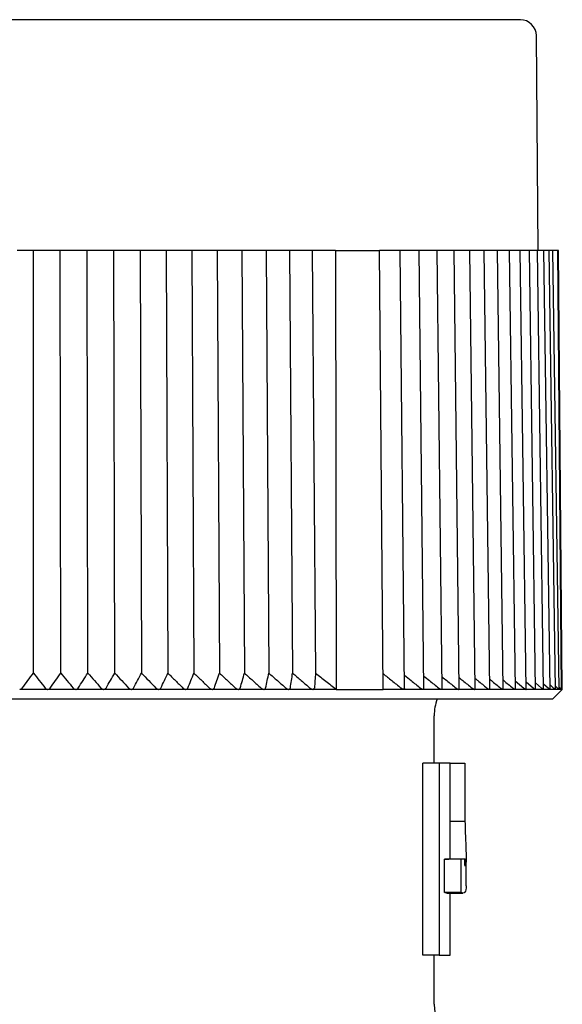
# Model space of a CAD drawing. Header units: millimetres. Extents: x 8 to 306, y 12 to 217.
# Tile 22 of 22: x 289 to 306, y 186 to 217. Entities that reach past the tile are written whole.
import ezdxf

# ---------------------------------------------------------------- set-up
doc = ezdxf.new("R2010")
doc.units = ezdxf.units.MM

msp = doc.modelspace()

# ---------------------------------------------------------------- linework, layer by layer
at = {"color": 7, "linetype": 'Continuous', "lineweight": 30}
for p, q in [((305.003, 209.777), (304.944, 216.482)), ((288.898, 209.777), (288.737, 209.777)), ((289.243, 209.777), (288.898, 209.777)), ((289.246, 196.584), (289.243, 209.777)), ((289.601, 209.777), (289.243, 209.777)), ((289.762, 209.777), (289.601, 209.777)), ((290.083, 209.777), (289.762, 209.777)), ((290.095, 196.584), (290.083, 209.777)), ((290.464, 209.777), (290.083, 209.777)), ((290.624, 209.777), (290.464, 209.777)), ((290.92, 209.777), (290.624, 209.777)), ((290.942, 196.584), (290.92, 209.777)), ((291.323, 209.777), (290.92, 209.777)), ((291.482, 209.777), (291.323, 209.777)), ((291.751, 209.777), (291.482, 209.777)), ((291.783, 196.584), (291.751, 209.777)), ((292.175, 209.777), (291.751, 209.777)), ((292.333, 209.777), (292.175, 209.777)), ((292.576, 209.777), (292.333, 209.777)), ((292.576, 209.777), (292.617, 196.584)), ((293.019, 209.777), (292.576, 209.777)), ((293.174, 209.777), (293.019, 209.777)), ((293.39, 209.777), (293.174, 209.777)), ((293.39, 209.777), (293.441, 196.584)), ((293.851, 209.777), (293.39, 209.777)), ((294.004, 209.777), (293.851, 209.777)), ((294.192, 209.777), (294.004, 209.777)), ((294.192, 209.777), (294.253, 196.584)), ((294.67, 209.777), (294.192, 209.777)), ((294.821, 209.777), (294.67, 209.777)), ((294.98, 209.777), (294.821, 209.777)), ((294.98, 209.777), (295.05, 196.584)), ((295.474, 209.777), (294.98, 209.777)), ((295.622, 209.777), (295.474, 209.777)), ((295.752, 209.777), (295.622, 209.777)), ((295.752, 209.777), (295.831, 196.584)), ((296.26, 209.777), (295.752, 209.777)), ((296.404, 209.777), (296.26, 209.777)), ((296.505, 209.777), (296.404, 209.777)), ((296.505, 209.777), (296.593, 196.584)), ((297.026, 209.777), (296.505, 209.777)), ((297.166, 209.777), (297.026, 209.777)), ((297.238, 209.777), (297.166, 209.777)), ((297.238, 209.777), (297.334, 196.584)), ((297.77, 209.777), (297.238, 209.777)), ((297.906, 209.777), (297.77, 209.777)), ((297.947, 209.777), (297.906, 209.777)), ((297.947, 209.777), (298.052, 196.584)), ((298.672, 209.777), (297.947, 209.777)), ((298.672, 209.777), (298.696, 196.077)), ((298.672, 209.777), (300.043, 209.777)), ((300.164, 196.077), (300.043, 209.777)), ((300.576, 209.777), (300.043, 209.777)), ((300.691, 209.777), (300.576, 209.777)), ((300.832, 196.107), (300.691, 209.777)), ((301.176, 209.777), (300.691, 209.777)), ((301.286, 209.777), (301.176, 209.777)), ((301.434, 196.104), (301.286, 209.777)), ((301.743, 209.777), (301.286, 209.777)), ((301.848, 209.777), (301.743, 209.777)), ((302.003, 196.1), (301.848, 209.777)), ((302.275, 209.777), (301.848, 209.777)), ((302.374, 209.777), (302.275, 209.777)), ((302.536, 196.097), (302.374, 209.777)), ((302.771, 209.777), (302.374, 209.777)), ((302.865, 209.777), (302.771, 209.777)), ((303.032, 196.094), (302.865, 209.777)), ((303.229, 209.777), (302.865, 209.777)), ((303.317, 209.777), (303.229, 209.777)), ((303.491, 196.091), (303.317, 209.777)), ((303.647, 209.777), (303.317, 209.777)), ((303.731, 209.777), (303.647, 209.777)), ((303.91, 196.089), (303.731, 209.777)), ((304.026, 209.777), (303.731, 209.777)), ((304.105, 209.777), (304.026, 209.777)), ((304.288, 196.086), (304.105, 209.777)), ((304.364, 209.777), (304.105, 209.777)), ((304.437, 209.777), (304.364, 209.777)), ((304.624, 196.084), (304.437, 209.777)), ((304.659, 209.777), (304.437, 209.777)), ((304.728, 209.777), (304.659, 209.777)), ((304.918, 196.083), (304.728, 209.777)), ((304.912, 209.777), (304.728, 209.777)), ((304.976, 209.777), (304.912, 209.777)), ((305.169, 196.081), (304.976, 209.777)), ((305.121, 209.777), (304.976, 209.777)), ((305.18, 209.777), (305.121, 209.777)), ((305.376, 196.08), (305.18, 209.777)), ((305.286, 209.777), (305.18, 209.777)), ((305.34, 209.777), (305.286, 209.777)), ((305.538, 196.079), (305.34, 209.777)), ((305.406, 209.777), (305.34, 209.777)), ((305.456, 209.777), (305.406, 209.777)), ((305.655, 196.078), (305.456, 209.777)), ((305.61, 209.777), (305.456, 209.777)), ((305.726, 196.077), (305.61, 209.777)), ((305.633, 209.777), (305.61, 209.777)), ((305.753, 196.077), (305.633, 209.777)), ((289.691, 196.077), (288.816, 196.077)), ((290.566, 196.077), (289.693, 196.077)), ((291.436, 196.077), (290.568, 196.077)), ((292.3, 196.077), (291.438, 196.077)), ((293.155, 196.077), (292.302, 196.077)), ((293.999, 196.077), (293.157, 196.077)), ((294.829, 196.077), (294.001, 196.077)), ((295.643, 196.077), (294.83, 196.077)), ((296.438, 196.077), (295.644, 196.077)), ((297.214, 196.077), (296.44, 196.077)), ((297.967, 196.077), (297.215, 196.077)), ((298.696, 196.077), (297.968, 196.077)), ((298.696, 196.077), (300.164, 196.077)), ((300.802, 196.077), (300.164, 196.077)), ((301.408, 196.077), (300.803, 196.077)), ((301.98, 196.077), (301.409, 196.077)), ((302.516, 196.077), (301.981, 196.077)), ((303.016, 196.077), (302.517, 196.077)), ((303.477, 196.077), (303.017, 196.077)), ((303.898, 196.077), (303.478, 196.077)), ((304.279, 196.077), (303.899, 196.077)), ((304.617, 196.077), (304.279, 196.077)), ((304.284, 196.339), (304.55, 196.118)), ((304.913, 196.077), (304.618, 196.077)), ((304.621, 196.31), (304.849, 196.118)), ((305.166, 196.077), (304.914, 196.077)), ((304.916, 196.281), (305.105, 196.118)), ((305.373, 196.077), (305.166, 196.077)), ((305.167, 196.249), (305.317, 196.118)), ((305.374, 196.216), (305.483, 196.118)), ((305.537, 196.077), (305.374, 196.077)), ((305.453, 195.777), (305.753, 196.077)), ((305.536, 196.181), (305.605, 196.118)), ((305.654, 196.077), (305.537, 196.077)), ((305.654, 196.146), (305.726, 196.077)), ((305.654, 196.077), (305.655, 196.078)), ((305.726, 196.077), (305.655, 196.077)), ((305.726, 196.077), (305.753, 196.077)), ((272.553, 195.777), (305.453, 195.777)), ((301.753, 193.776), (301.753, 195.254)), ((301.395, 187.776), (301.395, 193.776)), ((301.909, 193.776), (301.395, 193.776)), ((301.909, 193.776), (301.909, 187.776)), ((302.253, 193.776), (301.909, 193.776)), ((302.253, 190.805), (302.253, 193.776)), ((302.253, 193.776), (302.715, 193.776)), ((302.715, 193.776), (302.715, 191.953)), ((302.715, 191.953), (302.253, 191.953)), ((302.079, 189.738), (302.079, 190.775)), ((302.586, 190.775), (302.079, 190.775)), ((302.711, 190.775), (302.21, 190.775)), ((302.586, 190.775), (302.586, 189.738)), ((302.711, 190.682), (302.711, 190.775)), ((302.753, 189.943), (302.753, 190.805)), ((302.586, 189.738), (302.079, 189.738)), ((302.146, 189.721), (302.65, 189.721)), ((302.253, 187.776), (302.253, 189.721)), ((301.909, 187.776), (301.395, 187.776)), ((301.753, 186.247), (301.753, 187.776)), ((301.909, 187.776), (302.253, 187.776))]:
    msp.add_line(p, q, dxfattribs=at)
for centre, radius, start, end in [((304.444, 216.477), 0.5, 0.5, 90), ((303.253, 195.254), 1.5, 159.6025, 180), ((303.253, 186.247), 1.5, 179.9999, 225)]:
    msp.add_arc(centre, radius, start, end, dxfattribs=at)
for points, knots in [([(304.444, 216.977), (304.444, 216.977), (304.444, 216.977), (304.44, 216.977), (304.433, 216.977), (304.424, 216.977), (304.413, 216.977), (304.399, 216.977), (304.383, 216.977), (304.364, 216.977), (304.343, 216.977), (304.32, 216.977), (304.294, 216.977), (304.265, 216.977), (304.241, 216.977), (304.223, 216.977), (304.211, 216.977), (304.199, 216.977), (304.186, 216.977), (304.169, 216.977), (304.146, 216.977), (304.113, 216.977), (304.073, 216.977), (304.025, 216.977), (303.975, 216.977), (303.922, 216.977), (303.867, 216.977), (303.808, 216.977), (303.749, 216.977), (303.688, 216.977), (303.627, 216.977), (303.564, 216.977), (303.499, 216.977), (303.431, 216.977), (303.376, 216.977), (303.335, 216.977), (303.309, 216.977), (303.283, 216.977), (303.257, 216.977), (303.23, 216.977), (303.204, 216.977), (303.176, 216.977), (303.13, 216.977), (303.062, 216.977), (302.975, 216.977), (302.889, 216.977), (302.804, 216.977), (302.716, 216.977), (302.626, 216.977), (302.534, 216.977), (302.438, 216.977), (302.341, 216.977), (302.241, 216.977), (302.139, 216.977), (302.034, 216.977), (301.941, 216.977), (301.858, 216.977), (301.789, 216.977), (301.718, 216.977), (301.647, 216.977), (301.575, 216.977), (301.502, 216.977), (301.428, 216.977), (301.339, 216.977), (301.235, 216.977), (301.114, 216.977), (300.992, 216.977), (300.866, 216.977), (300.738, 216.977), (300.607, 216.977), (300.474, 216.977), (300.339, 216.977), (300.202, 216.977), (300.063, 216.977), (299.922, 216.977), (299.779, 216.977), (299.635, 216.977), (299.489, 216.977), (299.341, 216.977), (299.193, 216.977), (299.044, 216.977), (298.894, 216.977), (298.743, 216.977), (298.589, 216.977), (298.433, 216.977), (298.273, 216.977), (298.113, 216.977), (297.95, 216.977), (297.786, 216.977), (297.62, 216.977), (297.475, 216.977), (297.35, 216.977), (297.246, 216.977), (297.142, 216.977), (297.038, 216.977), (296.933, 216.977), (296.828, 216.977), (296.722, 216.977), (296.596, 216.977), (296.449, 216.977), (296.28, 216.977), (296.11, 216.977), (295.938, 216.977), (295.764, 216.977), (295.587, 216.977), (295.409, 216.977), (295.231, 216.977), (295.05, 216.977), (294.869, 216.977), (294.725, 216.977), (294.618, 216.977), (294.549, 216.977), (294.48, 216.977), (294.411, 216.977), (294.342, 216.977), (294.273, 216.977), (294.203, 216.977), (294.109, 216.977), (293.988, 216.977), (293.842, 216.977), (293.679, 216.977), (293.498, 216.977), (293.301, 216.977), (293.102, 216.977), (292.903, 216.977), (292.703, 216.977), (292.502, 216.977), (292.3, 216.977), (292.142, 216.977), (292.026, 216.977), (291.955, 216.977), (291.883, 216.977), (291.813, 216.977), (291.722, 216.977), (291.611, 216.977), (291.457, 216.977), (291.281, 216.977), (291.084, 216.977), (290.887, 216.977), (290.69, 216.977), (290.492, 216.977), (290.294, 216.977), (290.09, 216.977), (289.878, 216.977), (289.66, 216.977), (289.441, 216.977), (289.222, 216.977), (289.01, 216.977), (288.804, 216.977), (288.605, 216.977), (288.407, 216.977), (288.208, 216.977), (288.012, 216.977), (287.816, 216.977), (287.622, 216.977), (287.428, 216.977), (287.235, 216.977), (287.041, 216.977), (286.848, 216.977), (286.655, 216.977), (286.505, 216.977), (286.395, 216.977), (286.328, 216.977), (286.26, 216.977), (286.191, 216.977), (286.097, 216.977), (285.98, 216.977), (285.817, 216.977), (285.633, 216.977), (285.428, 216.977), (285.223, 216.977), (285.019, 216.977), (284.816, 216.977), (284.614, 216.977), (284.418, 216.977), (284.228, 216.977), (284.045, 216.977), (283.862, 216.977), (283.681, 216.977), (283.499, 216.977), (283.358, 216.977), (283.255, 216.977), (283.191, 216.977), (283.128, 216.977), (283.064, 216.977), (283.001, 216.977), (282.938, 216.977), (282.875, 216.977), (282.767, 216.977), (282.615, 216.977), (282.427, 216.977), (282.247, 216.977), (282.075, 216.977), (281.904, 216.977), (281.733, 216.977), (281.562, 216.977), (281.391, 216.977), (281.221, 216.977), (281.052, 216.977), (280.884, 216.977), (280.718, 216.977), (280.573, 216.977), (280.448, 216.977), (280.344, 216.977), (280.241, 216.977), (280.138, 216.977), (280.036, 216.977), (279.935, 216.977), (279.834, 216.977), (279.715, 216.977), (279.578, 216.977), (279.423, 216.977), (279.27, 216.977), (279.118, 216.977), (278.966, 216.977), (278.815, 216.977), (278.665, 216.977), (278.517, 216.977), (278.371, 216.977), (278.227, 216.977), (278.084, 216.977), (277.943, 216.977), (277.804, 216.977), (277.667, 216.977), (277.532, 216.977), (277.4, 216.977), (277.271, 216.977), (277.145, 216.977), (277.02, 216.977), (276.897, 216.977), (276.774, 216.977), (276.653, 216.977), (276.534, 216.977), (276.417, 216.977), (276.302, 216.977), (276.189, 216.977), (276.092, 216.977), (276.012, 216.977), (275.946, 216.977), (275.881, 216.977), (275.816, 216.977), (275.753, 216.977), (275.691, 216.977), (275.629, 216.977), (275.557, 216.977), (275.475, 216.977), (275.383, 216.977), (275.294, 216.977), (275.206, 216.977), (275.12, 216.977), (275.035, 216.977), (274.953, 216.977), (274.872, 216.977), (274.794, 216.977), (274.719, 216.977), (274.66, 216.977), (274.618, 216.977), (274.592, 216.977), (274.565, 216.977), (274.539, 216.977), (274.514, 216.977), (274.488, 216.977), (274.463, 216.977), (274.43, 216.977), (274.388, 216.977), (274.339, 216.977), (274.286, 216.977), (274.23, 216.977), (274.171, 216.977), (274.115, 216.977), (274.061, 216.977), (274.011, 216.977), (273.962, 216.977), (273.917, 216.977), (273.883, 216.977), (273.86, 216.977), (273.846, 216.977), (273.832, 216.977), (273.819, 216.977), (273.803, 216.977), (273.783, 216.977), (273.757, 216.977), (273.73, 216.977), (273.702, 216.977), (273.676, 216.977), (273.653, 216.977), (273.633, 216.977), (273.615, 216.977), (273.599, 216.977), (273.586, 216.977), (273.575, 216.977), (273.567, 216.977), (273.562, 216.977), (273.562, 216.977), (273.561, 216.977)], [0, 0, 0, 0, 0.004101, 0.008198, 0.012292, 0.016383, 0.020471, 0.024485, 0.028498, 0.032511, 0.036524, 0.040538, 0.044555, 0.048573, 0.052595, 0.054011, 0.055428, 0.056845, 0.058264, 0.059769, 0.062722, 0.065672, 0.070023, 0.07437, 0.078714, 0.083056, 0.087397, 0.091737, 0.096077, 0.100056, 0.104037, 0.108021, 0.112007, 0.115996, 0.11999, 0.121407, 0.122823, 0.124239, 0.125654, 0.127068, 0.128482, 0.129896, 0.131309, 0.135748, 0.140183, 0.144141, 0.148097, 0.152052, 0.156008, 0.160044, 0.164082, 0.168122, 0.172163, 0.176208, 0.180257, 0.18431, 0.186894, 0.189476, 0.192056, 0.194634, 0.197211, 0.199787, 0.202361, 0.204934, 0.208976, 0.213016, 0.217056, 0.221095, 0.225217, 0.229341, 0.233466, 0.237594, 0.241725, 0.24586, 0.25, 0.254133, 0.258262, 0.262386, 0.266506, 0.270624, 0.274666, 0.278706, 0.282746, 0.286785, 0.290907, 0.295031, 0.299156, 0.303284, 0.307415, 0.31155, 0.31569, 0.31822, 0.320748, 0.323274, 0.325798, 0.328321, 0.330843, 0.333364, 0.335883, 0.339841, 0.343797, 0.347753, 0.351708, 0.355745, 0.359783, 0.363822, 0.367864, 0.371909, 0.375957, 0.38001, 0.381533, 0.383056, 0.384577, 0.386098, 0.387619, 0.389139, 0.390658, 0.392177, 0.395358, 0.398537, 0.401715, 0.40597, 0.410223, 0.414477, 0.41873, 0.422985, 0.427242, 0.431501, 0.435764, 0.437266, 0.438768, 0.440271, 0.441773, 0.443192, 0.445977, 0.44876, 0.452864, 0.456965, 0.461063, 0.465159, 0.469254, 0.473349, 0.477444, 0.48195, 0.486457, 0.490967, 0.495481, 0.5, 0.504102, 0.5082, 0.512294, 0.516385, 0.520474, 0.524488, 0.528501, 0.532514, 0.536527, 0.540541, 0.544557, 0.548575, 0.552595, 0.554012, 0.555428, 0.556845, 0.558264, 0.559769, 0.562722, 0.565672, 0.570023, 0.57437, 0.578714, 0.583056, 0.587397, 0.591737, 0.596077, 0.600056, 0.604037, 0.608021, 0.612007, 0.615996, 0.61999, 0.621407, 0.622823, 0.624239, 0.625654, 0.627068, 0.628482, 0.629896, 0.631309, 0.635748, 0.640183, 0.644141, 0.648097, 0.652052, 0.656008, 0.660044, 0.664082, 0.668122, 0.672163, 0.676208, 0.680257, 0.68431, 0.686894, 0.689476, 0.692056, 0.694634, 0.697211, 0.699787, 0.702361, 0.704934, 0.708976, 0.713016, 0.717056, 0.721095, 0.725217, 0.729341, 0.733466, 0.737594, 0.741725, 0.74586, 0.75, 0.754133, 0.758262, 0.762386, 0.766506, 0.770624, 0.774666, 0.778706, 0.782746, 0.786785, 0.790907, 0.795031, 0.799156, 0.803284, 0.807415, 0.81155, 0.81569, 0.81822, 0.820748, 0.823274, 0.825798, 0.828321, 0.830843, 0.833364, 0.835883, 0.839841, 0.843797, 0.847753, 0.851708, 0.855745, 0.859783, 0.863822, 0.867864, 0.871909, 0.875957, 0.88001, 0.881533, 0.883056, 0.884577, 0.886098, 0.887619, 0.889139, 0.890658, 0.892177, 0.895358, 0.898537, 0.901715, 0.90597, 0.910223, 0.914477, 0.91873, 0.922985, 0.927242, 0.931501, 0.935764, 0.937266, 0.938768, 0.940271, 0.941773, 0.943192, 0.945976, 0.948759, 0.952862, 0.956962, 0.96106, 0.965157, 0.969252, 0.973346, 0.977441, 0.981947, 0.986455, 0.990966, 0.99548, 1, 1, 1, 1]), ([(288.896, 196.118), (288.954, 196.196), (289.07, 196.352), (289.187, 196.507), (289.246, 196.584)], [0, 0, 0, 0, 0.499996, 1, 1, 1, 1]), ([(289.246, 196.584), (289.307, 196.507), (289.428, 196.352), (289.549, 196.196), (289.61, 196.118)], [0, 0, 0, 0, 0.499996, 1, 1, 1, 1]), ([(289.77, 196.118), (289.824, 196.196), (289.932, 196.352), (290.041, 196.507), (290.095, 196.584)], [0, 0, 0, 0, 0.499996, 1, 1, 1, 1]), ([(290.095, 196.584), (290.16, 196.507), (290.29, 196.352), (290.418, 196.196), (290.483, 196.118)], [0, 0, 0, 0, 0.499996, 1, 1, 1, 1]), ([(290.643, 196.118), (290.692, 196.196), (290.792, 196.352), (290.892, 196.507), (290.942, 196.584)], [0, 0, 0, 0, 0.4999962, 1, 1, 1, 1]), ([(290.942, 196.584), (291.011, 196.507), (291.147, 196.352), (291.284, 196.196), (291.352, 196.118)], [0, 0, 0, 0, 0.499996, 1, 1, 1, 1]), ([(291.511, 196.118), (291.556, 196.196), (291.647, 196.352), (291.738, 196.507), (291.783, 196.584)], [0, 0, 0, 0, 0.499996, 1, 1, 1, 1]), ([(291.783, 196.584), (291.855, 196.507), (291.999, 196.352), (292.143, 196.196), (292.214, 196.118)], [0, 0, 0, 0, 0.499996, 1, 1, 1, 1]), ([(292.372, 196.118), (292.413, 196.196), (292.494, 196.352), (292.576, 196.507), (292.617, 196.584)], [0, 0, 0, 0, 0.499996, 1, 1, 1, 1]), ([(292.617, 196.584), (292.692, 196.507), (292.843, 196.352), (292.993, 196.196), (293.068, 196.118)], [0, 0, 0, 0, 0.499996, 1, 1, 1, 1]), ([(293.224, 196.118), (293.26, 196.196), (293.332, 196.352), (293.405, 196.507), (293.441, 196.584)], [0, 0, 0, 0, 0.4999962, 1, 1, 1, 1]), ([(293.441, 196.584), (293.519, 196.507), (293.676, 196.352), (293.833, 196.196), (293.911, 196.118)], [0, 0, 0, 0, 0.499996, 1, 1, 1, 1]), ([(294.064, 196.118), (294.095, 196.196), (294.158, 196.352), (294.221, 196.507), (294.253, 196.584)], [0, 0, 0, 0, 0.499996, 1, 1, 1, 1]), ([(294.253, 196.584), (294.334, 196.507), (294.497, 196.352), (294.659, 196.196), (294.74, 196.118)], [0, 0, 0, 0, 0.499996, 1, 1, 1, 1]), ([(294.891, 196.118), (294.917, 196.196), (294.97, 196.352), (295.023, 196.507), (295.05, 196.584)], [0, 0, 0, 0, 0.499996, 1, 1, 1, 1]), ([(295.05, 196.584), (295.134, 196.507), (295.302, 196.352), (295.47, 196.196), (295.554, 196.118)], [0, 0, 0, 0, 0.499996, 1, 1, 1, 1]), ([(295.701, 196.118), (295.723, 196.196), (295.766, 196.352), (295.809, 196.507), (295.831, 196.584)], [0, 0, 0, 0, 0.499996, 1, 1, 1, 1]), ([(295.831, 196.584), (295.917, 196.507), (296.09, 196.352), (296.263, 196.196), (296.349, 196.118)], [0, 0, 0, 0, 0.499996, 1, 1, 1, 1]), ([(296.493, 196.118), (296.509, 196.196), (296.543, 196.352), (296.576, 196.507), (296.593, 196.584)], [0, 0, 0, 0, 0.499996, 1, 1, 1, 1]), ([(296.593, 196.584), (296.681, 196.507), (296.859, 196.352), (297.036, 196.196), (297.124, 196.118)], [0, 0, 0, 0, 0.499996, 1, 1, 1, 1]), ([(297.264, 196.118), (297.276, 196.196), (297.299, 196.352), (297.322, 196.507), (297.334, 196.584)], [0, 0, 0, 0, 0.499996, 1, 1, 1, 1]), ([(297.334, 196.584), (297.425, 196.507), (297.606, 196.352), (297.787, 196.196), (297.877, 196.118)], [0, 0, 0, 0, 0.499996, 1, 1, 1, 1]), ([(298.052, 196.584), (298.046, 196.507), (298.033, 196.352), (298.02, 196.196), (298.013, 196.118)], [0, 0, 0, 0, 0.499996, 1, 1, 1, 1]), ([(298.052, 196.584), (298.105, 196.543), (298.212, 196.46), (298.372, 196.334), (298.533, 196.206), (298.641, 196.12), (298.696, 196.077)], [0, 0, 0, 0, 0.2463319, 0.495108, 0.7463301, 1, 1, 1, 1]), ([(300.16, 196.568), (300.25, 196.496), (300.436, 196.347), (300.621, 196.196), (300.717, 196.118)], [0, 0, 0, 0, 0.482111, 1, 1, 1, 1]), ([(300.827, 196.517), (300.896, 196.462), (301.062, 196.33), (301.228, 196.196), (301.324, 196.118)], [0, 0, 0, 0, 0.415138, 1, 1, 1, 1]), ([(301.43, 196.493), (301.489, 196.446), (301.645, 196.321), (301.801, 196.196), (301.898, 196.118)], [0, 0, 0, 0, 0.376846, 1, 1, 1, 1]), ([(301.999, 196.468), (302.047, 196.429), (302.194, 196.313), (302.339, 196.196), (302.436, 196.118)], [0, 0, 0, 0, 0.332992, 1, 1, 1, 1]), ([(302.532, 196.443), (302.57, 196.413), (302.706, 196.305), (302.841, 196.196), (302.938, 196.118)], [0, 0, 0, 0, 0.281972, 1, 1, 1, 1]), ([(303.028, 196.418), (303.056, 196.396), (303.181, 196.296), (303.305, 196.196), (303.401, 196.118)], [0, 0, 0, 0, 0.221525, 1, 1, 1, 1]), ([(303.487, 196.392), (303.504, 196.379), (303.617, 196.288), (303.729, 196.196), (303.825, 196.118)], [0, 0, 0, 0, 0.1483473, 1, 1, 1, 1]), ([(303.906, 196.366), (303.912, 196.361), (304.013, 196.279), (304.114, 196.196), (304.209, 196.118)], [0, 0, 0, 0, 0.057419, 1, 1, 1, 1]), ([(288.815, 196.077), (288.819, 196.077), (288.828, 196.078), (288.841, 196.08), (288.853, 196.085), (288.863, 196.089), (288.871, 196.094), (288.879, 196.101), (288.888, 196.109), (288.893, 196.115), (288.896, 196.118)], [0, 0, 0, 0, 0.125387, 0.255199, 0.38046, 0.508828, 0.597768, 0.686728, 0.8695, 1, 1, 1, 1]), ([(289.61, 196.118), (289.613, 196.114), (289.619, 196.108), (289.627, 196.1), (289.636, 196.094), (289.646, 196.088), (289.658, 196.083), (289.671, 196.079), (289.682, 196.078), (289.689, 196.077), (289.692, 196.077)], [0, 0, 0, 0, 0.195025, 0.294649, 0.395027, 0.535745, 0.679934, 0.797618, 0.918522, 1, 1, 1, 1]), ([(289.692, 196.077), (289.696, 196.077), (289.705, 196.078), (289.717, 196.08), (289.729, 196.085), (289.739, 196.089), (289.747, 196.094), (289.755, 196.101), (289.763, 196.109), (289.768, 196.115), (289.77, 196.118)], [0, 0, 0, 0, 0.1253866, 0.2551995, 0.3804597, 0.5088282, 0.5977681, 0.6867278, 0.8694996, 1, 1, 1, 1]), ([(290.483, 196.118), (290.487, 196.114), (290.492, 196.108), (290.501, 196.1), (290.51, 196.094), (290.521, 196.088), (290.533, 196.083), (290.546, 196.079), (290.557, 196.078), (290.564, 196.077), (290.567, 196.077)], [0, 0, 0, 0, 0.195025, 0.294649, 0.395027, 0.535745, 0.679934, 0.797618, 0.918522, 1, 1, 1, 1]), ([(290.567, 196.077), (290.571, 196.077), (290.58, 196.078), (290.592, 196.08), (290.604, 196.085), (290.613, 196.089), (290.621, 196.094), (290.629, 196.101), (290.636, 196.109), (290.641, 196.115), (290.643, 196.118)], [0, 0, 0, 0, 0.125387, 0.255199, 0.38046, 0.508828, 0.597768, 0.686728, 0.8695, 1, 1, 1, 1]), ([(291.352, 196.118), (291.356, 196.114), (291.362, 196.108), (291.371, 196.1), (291.38, 196.094), (291.391, 196.088), (291.404, 196.083), (291.416, 196.079), (291.427, 196.078), (291.434, 196.077), (291.437, 196.077)], [0, 0, 0, 0, 0.195025, 0.294649, 0.395027, 0.535745, 0.679934, 0.797618, 0.918522, 1, 1, 1, 1]), ([(291.437, 196.077), (291.442, 196.077), (291.45, 196.078), (291.462, 196.08), (291.474, 196.085), (291.483, 196.089), (291.49, 196.094), (291.498, 196.101), (291.505, 196.109), (291.509, 196.115), (291.511, 196.118)], [0, 0, 0, 0, 0.1253866, 0.2551995, 0.3804597, 0.5088282, 0.5977681, 0.6867278, 0.8694996, 1, 1, 1, 1]), ([(292.214, 196.118), (292.219, 196.114), (292.225, 196.108), (292.235, 196.1), (292.244, 196.094), (292.255, 196.088), (292.268, 196.083), (292.28, 196.079), (292.292, 196.078), (292.298, 196.077), (292.301, 196.077)], [0, 0, 0, 0, 0.195025, 0.294649, 0.395027, 0.535745, 0.679934, 0.797618, 0.918522, 1, 1, 1, 1]), ([(292.301, 196.077), (292.305, 196.077), (292.314, 196.078), (292.326, 196.08), (292.337, 196.085), (292.346, 196.089), (292.353, 196.094), (292.36, 196.101), (292.366, 196.109), (292.37, 196.115), (292.372, 196.118)], [0, 0, 0, 0, 0.125387, 0.255199, 0.38046, 0.508828, 0.597768, 0.686728, 0.8695, 1, 1, 1, 1]), ([(293.068, 196.118), (293.072, 196.114), (293.079, 196.108), (293.089, 196.1), (293.098, 196.094), (293.11, 196.088), (293.123, 196.083), (293.136, 196.079), (293.147, 196.078), (293.153, 196.077), (293.156, 196.077)], [0, 0, 0, 0, 0.195025, 0.294649, 0.395027, 0.535745, 0.679934, 0.797618, 0.918522, 1, 1, 1, 1]), ([(293.156, 196.077), (293.16, 196.077), (293.169, 196.078), (293.181, 196.08), (293.191, 196.085), (293.199, 196.089), (293.206, 196.094), (293.213, 196.101), (293.219, 196.109), (293.222, 196.115), (293.224, 196.118)], [0, 0, 0, 0, 0.125386, 0.255199, 0.380459, 0.508828, 0.597768, 0.686727, 0.869499, 1, 1, 1, 1]), ([(293.911, 196.118), (293.915, 196.114), (293.922, 196.108), (293.932, 196.1), (293.942, 196.094), (293.953, 196.088), (293.966, 196.083), (293.979, 196.079), (293.99, 196.078), (293.997, 196.077), (294, 196.077)], [0, 0, 0, 0, 0.195025, 0.294649, 0.395027, 0.535745, 0.679934, 0.797618, 0.918522, 1, 1, 1, 1]), ([(294, 196.077), (294.004, 196.077), (294.012, 196.078), (294.024, 196.08), (294.034, 196.085), (294.042, 196.089), (294.048, 196.094), (294.054, 196.101), (294.06, 196.109), (294.063, 196.115), (294.064, 196.118)], [0, 0, 0, 0, 0.125386, 0.255199, 0.380459, 0.508828, 0.597768, 0.686727, 0.869499, 1, 1, 1, 1]), ([(294.74, 196.118), (294.745, 196.114), (294.752, 196.108), (294.762, 196.1), (294.772, 196.094), (294.784, 196.088), (294.797, 196.083), (294.809, 196.079), (294.82, 196.078), (294.827, 196.077), (294.83, 196.077)], [0, 0, 0, 0, 0.195025, 0.294649, 0.395027, 0.535745, 0.679934, 0.797618, 0.918522, 1, 1, 1, 1]), ([(294.83, 196.077), (294.834, 196.077), (294.842, 196.078), (294.853, 196.08), (294.863, 196.085), (294.87, 196.089), (294.876, 196.094), (294.882, 196.101), (294.887, 196.109), (294.89, 196.115), (294.891, 196.118)], [0, 0, 0, 0, 0.125386, 0.255199, 0.380459, 0.508828, 0.597768, 0.686727, 0.869499, 1, 1, 1, 1]), ([(295.554, 196.118), (295.558, 196.114), (295.565, 196.108), (295.576, 196.1), (295.586, 196.094), (295.598, 196.088), (295.611, 196.083), (295.624, 196.079), (295.634, 196.078), (295.641, 196.077), (295.643, 196.077)], [0, 0, 0, 0, 0.195025, 0.294649, 0.395027, 0.535745, 0.679934, 0.797618, 0.918522, 1, 1, 1, 1]), ([(295.643, 196.077), (295.647, 196.077), (295.655, 196.078), (295.666, 196.08), (295.675, 196.085), (295.683, 196.089), (295.688, 196.094), (295.693, 196.101), (295.698, 196.109), (295.7, 196.115), (295.701, 196.118)], [0, 0, 0, 0, 0.125386, 0.255199, 0.380459, 0.508828, 0.597768, 0.686727, 0.869499, 1, 1, 1, 1]), ([(296.349, 196.118), (296.354, 196.114), (296.361, 196.108), (296.372, 196.1), (296.382, 196.094), (296.394, 196.088), (296.407, 196.083), (296.42, 196.079), (296.43, 196.078), (296.437, 196.077), (296.439, 196.077)], [0, 0, 0, 0, 0.195025, 0.294649, 0.395027, 0.535745, 0.679934, 0.797618, 0.918522, 1, 1, 1, 1]), ([(296.439, 196.077), (296.443, 196.077), (296.451, 196.078), (296.461, 196.08), (296.47, 196.085), (296.477, 196.089), (296.482, 196.094), (296.486, 196.101), (296.491, 196.109), (296.492, 196.115), (296.493, 196.118)], [0, 0, 0, 0, 0.125386, 0.255199, 0.380459, 0.508828, 0.597768, 0.686727, 0.869499, 1, 1, 1, 1]), ([(297.124, 196.118), (297.129, 196.114), (297.137, 196.108), (297.148, 196.1), (297.158, 196.094), (297.17, 196.088), (297.183, 196.083), (297.195, 196.079), (297.206, 196.078), (297.212, 196.077), (297.214, 196.077)], [0, 0, 0, 0, 0.1950251, 0.2946491, 0.3950273, 0.5357451, 0.6799345, 0.7976185, 0.9185223, 1, 1, 1, 1]), ([(297.214, 196.077), (297.218, 196.077), (297.226, 196.078), (297.236, 196.08), (297.244, 196.085), (297.25, 196.089), (297.255, 196.094), (297.259, 196.101), (297.263, 196.109), (297.264, 196.115), (297.264, 196.118)], [0, 0, 0, 0, 0.1253865, 0.2551993, 0.3804594, 0.5088279, 0.5977678, 0.6867274, 0.8694991, 1, 1, 1, 1]), ([(297.877, 196.118), (297.883, 196.114), (297.89, 196.108), (297.901, 196.1), (297.912, 196.094), (297.923, 196.088), (297.936, 196.083), (297.949, 196.079), (297.959, 196.078), (297.965, 196.077), (297.967, 196.077)], [0, 0, 0, 0, 0.195025, 0.294649, 0.395027, 0.535745, 0.679934, 0.797618, 0.918522, 1, 1, 1, 1]), ([(297.967, 196.077), (297.971, 196.077), (297.978, 196.078), (297.988, 196.08), (297.995, 196.085), (298.001, 196.089), (298.005, 196.094), (298.009, 196.101), (298.012, 196.109), (298.013, 196.115), (298.013, 196.118)], [0, 0, 0, 0, 0.1253858, 0.2551978, 0.3804572, 0.5088249, 0.5977643, 0.6867234, 0.869494, 1, 1, 1, 1]), ([(300.802, 196.077), (300.799, 196.077), (300.793, 196.078), (300.782, 196.08), (300.77, 196.085), (300.76, 196.089), (300.751, 196.094), (300.74, 196.101), (300.729, 196.109), (300.72, 196.115), (300.717, 196.118)], [0, 0, 0, 0, 0.125387, 0.255199, 0.38046, 0.508828, 0.597431, 0.686728, 0.8695, 1, 1, 1, 1]), ([(300.832, 196.107), (300.832, 196.107), (300.832, 196.104), (300.831, 196.1), (300.83, 196.094), (300.827, 196.088), (300.822, 196.083), (300.816, 196.079), (300.809, 196.078), (300.804, 196.077), (300.802, 196.077)], [0, 0, 0, 0, 0.02549, 0.146096, 0.267615, 0.437969, 0.612526, 0.754995, 0.901362, 1, 1, 1, 1]), ([(301.324, 196.118), (301.329, 196.114), (301.338, 196.108), (301.349, 196.1), (301.359, 196.094), (301.37, 196.088), (301.382, 196.083), (301.393, 196.079), (301.402, 196.078), (301.407, 196.077), (301.408, 196.077)], [0, 0, 0, 0, 0.195025, 0.294649, 0.395027, 0.535745, 0.679934, 0.797618, 0.918522, 1, 1, 1, 1]), ([(301.408, 196.077), (301.411, 196.077), (301.417, 196.078), (301.424, 196.08), (301.429, 196.085), (301.432, 196.089), (301.433, 196.094), (301.434, 196.099), (301.434, 196.102), (301.434, 196.104)], [0, 0, 0, 0, 0.163883, 0.333551, 0.497268, 0.665048, 0.780854, 0.897567, 1, 1, 1, 1]), ([(301.898, 196.118), (301.903, 196.114), (301.911, 196.108), (301.923, 196.1), (301.932, 196.094), (301.944, 196.088), (301.955, 196.083), (301.966, 196.079), (301.974, 196.078), (301.979, 196.077), (301.98, 196.077)], [0, 0, 0, 0, 0.195025, 0.294649, 0.395027, 0.535745, 0.679934, 0.797618, 0.918522, 1, 1, 1, 1]), ([(301.98, 196.077), (301.983, 196.077), (301.988, 196.078), (301.994, 196.08), (301.999, 196.085), (302.001, 196.089), (302.002, 196.094), (302.003, 196.098), (302.003, 196.1), (302.003, 196.1)], [0, 0, 0, 0, 0.178157, 0.362603, 0.54058, 0.722974, 0.848866, 0.975745, 1, 1, 1, 1]), ([(302.436, 196.118), (302.442, 196.114), (302.45, 196.108), (302.461, 196.1), (302.471, 196.094), (302.482, 196.088), (302.493, 196.083), (302.503, 196.079), (302.511, 196.078), (302.515, 196.077), (302.517, 196.077)], [0, 0, 0, 0, 0.195025, 0.294649, 0.395027, 0.535745, 0.679934, 0.797618, 0.918522, 1, 1, 1, 1]), ([(302.517, 196.077), (302.519, 196.077), (302.524, 196.078), (302.53, 196.08), (302.533, 196.085), (302.535, 196.089), (302.536, 196.094), (302.536, 196.096), (302.536, 196.097)], [0, 0, 0, 0, 0.194593, 0.396056, 0.590453, 0.789674, 0.927181, 1, 1, 1, 1]), ([(302.938, 196.118), (302.943, 196.114), (302.951, 196.108), (302.962, 196.1), (302.972, 196.094), (302.983, 196.088), (302.994, 196.083), (303.003, 196.079), (303.011, 196.078), (303.015, 196.077), (303.016, 196.077)], [0, 0, 0, 0, 0.1950252, 0.2950384, 0.3950271, 0.535745, 0.6799344, 0.7976184, 0.9185222, 1, 1, 1, 1]), ([(303.016, 196.077), (303.019, 196.077), (303.023, 196.078), (303.028, 196.08), (303.031, 196.085), (303.032, 196.089), (303.032, 196.093), (303.032, 196.094)], [0, 0, 0, 0, 0.213996, 0.435546, 0.649326, 0.86841, 1, 1, 1, 1]), ([(303.401, 196.118), (303.407, 196.114), (303.415, 196.108), (303.426, 196.1), (303.435, 196.094), (303.445, 196.088), (303.456, 196.083), (303.465, 196.079), (303.472, 196.078), (303.476, 196.077), (303.477, 196.077)], [0, 0, 0, 0, 0.195025, 0.295038, 0.395027, 0.535745, 0.679934, 0.797618, 0.918522, 1, 1, 1, 1]), ([(303.477, 196.077), (303.479, 196.077), (303.484, 196.078), (303.488, 196.08), (303.49, 196.085), (303.491, 196.088), (303.491, 196.091), (303.491, 196.091)], [0, 0, 0, 0, 0.237088, 0.482545, 0.719394, 0.962121, 1, 1, 1, 1]), ([(303.825, 196.118), (303.831, 196.114), (303.839, 196.108), (303.849, 196.1), (303.858, 196.094), (303.869, 196.088), (303.879, 196.083), (303.887, 196.079), (303.894, 196.078), (303.897, 196.077), (303.899, 196.077)], [0, 0, 0, 0, 0.195025, 0.295038, 0.395027, 0.535745, 0.679934, 0.797618, 0.918522, 1, 1, 1, 1]), ([(303.899, 196.077), (303.9, 196.077), (303.904, 196.078), (303.908, 196.08), (303.909, 196.084), (303.909, 196.087), (303.909, 196.089)], [0, 0, 0, 0, 0.265006, 0.539367, 0.804106, 1, 1, 1, 1]), ([(304.209, 196.118), (304.214, 196.114), (304.222, 196.108), (304.232, 196.1), (304.241, 196.094), (304.251, 196.088), (304.261, 196.083), (304.269, 196.079), (304.275, 196.078), (304.278, 196.077), (304.279, 196.077)], [0, 0, 0, 0, 0.195025, 0.295038, 0.395027, 0.535745, 0.679934, 0.797618, 0.918522, 1, 1, 1, 1]), ([(304.279, 196.077), (304.281, 196.077), (304.284, 196.078), (304.287, 196.081), (304.288, 196.083), (304.288, 196.086), (304.288, 196.086)], [0, 0, 0, 0, 0.299895, 0.610376, 0.909969, 1, 1, 1, 1]), ([(304.55, 196.118), (304.556, 196.114), (304.563, 196.108), (304.573, 196.1), (304.582, 196.094), (304.592, 196.088), (304.601, 196.083), (304.608, 196.079), (304.614, 196.078), (304.617, 196.077), (304.618, 196.077)], [0, 0, 0, 0, 0.195025, 0.295038, 0.395027, 0.535745, 0.679934, 0.797618, 0.918522, 1, 1, 1, 1]), ([(304.618, 196.077), (304.619, 196.077), (304.622, 196.078), (304.624, 196.08), (304.624, 196.083), (304.624, 196.084)], [0, 0, 0, 0, 0.344678, 0.701523, 1, 1, 1, 1]), ([(304.849, 196.118), (304.854, 196.114), (304.862, 196.108), (304.872, 196.1), (304.88, 196.094), (304.889, 196.088), (304.898, 196.083), (304.905, 196.079), (304.91, 196.078), (304.913, 196.077), (304.914, 196.077)], [0, 0, 0, 0, 0.195025, 0.295038, 0.395027, 0.535745, 0.679934, 0.797618, 0.918522, 1, 1, 1, 1]), ([(304.914, 196.077), (304.915, 196.077), (304.917, 196.078), (304.919, 196.08), (304.918, 196.082), (304.918, 196.083)], [0, 0, 0, 0, 0.40336, 0.82096, 1, 1, 1, 1]), ([(305.105, 196.118), (305.11, 196.114), (305.117, 196.108), (305.127, 196.1), (305.135, 196.094), (305.144, 196.088), (305.152, 196.083), (305.158, 196.079), (305.163, 196.078), (305.165, 196.077), (305.166, 196.077)], [0, 0, 0, 0, 0.195025, 0.295038, 0.395027, 0.535745, 0.679934, 0.797618, 0.918522, 1, 1, 1, 1]), ([(305.166, 196.077), (305.167, 196.077), (305.169, 196.078), (305.169, 196.079), (305.169, 196.081), (305.169, 196.081)], [0, 0, 0, 0, 0.486089, 0.989337, 1, 1, 1, 1]), ([(305.317, 196.118), (305.321, 196.114), (305.329, 196.108), (305.338, 196.1), (305.346, 196.094), (305.354, 196.088), (305.361, 196.083), (305.367, 196.079), (305.371, 196.078), (305.373, 196.077), (305.374, 196.077)], [0, 0, 0, 0, 0.1950252, 0.2950384, 0.3950271, 0.535745, 0.6799344, 0.7976184, 0.9185222, 1, 1, 1, 1]), ([(305.374, 196.077), (305.374, 196.077), (305.376, 196.078), (305.376, 196.079), (305.376, 196.08)], [0, 0, 0, 0, 0.606904, 1, 1, 1, 1]), ([(305.483, 196.118), (305.488, 196.114), (305.495, 196.108), (305.504, 196.1), (305.511, 196.094), (305.519, 196.088), (305.526, 196.083), (305.531, 196.079), (305.535, 196.078), (305.536, 196.077), (305.537, 196.077)], [0, 0, 0, 0, 0.195025, 0.295038, 0.395027, 0.535745, 0.679934, 0.797618, 0.918522, 1, 1, 1, 1]), ([(305.537, 196.077), (305.537, 196.077), (305.538, 196.077), (305.538, 196.079), (305.538, 196.079)], [0, 0, 0, 0, 0.807425, 1, 1, 1, 1]), ([(305.605, 196.118), (305.609, 196.114), (305.616, 196.108), (305.625, 196.1), (305.632, 196.094), (305.639, 196.088), (305.645, 196.083), (305.65, 196.079), (305.653, 196.078), (305.654, 196.077), (305.654, 196.077)], [0, 0, 0, 0, 0.195025, 0.295038, 0.395027, 0.535745, 0.679934, 0.797618, 0.918522, 1, 1, 1, 1]), ([(302.715, 191.953), (302.718, 191.85), (302.72, 191.748), (302.725, 191.554), (302.729, 191.461), (302.739, 191.209), (302.746, 191.069), (302.754, 190.84), (302.754, 190.752), (302.745, 190.63), (302.736, 190.594), (302.721, 190.563)], [0, 0, 0, 0, 0.125, 0.125, 0.25, 0.25, 0.5, 0.5, 0.75, 0.75, 1, 1, 1, 1]), ([(302.253, 190.775), (302.253, 190.776), (302.253, 190.785), (302.253, 190.795), (302.253, 190.805)], [0, 0, 0, 0, 0.080346, 1, 1, 1, 1]), ([(302.721, 190.563), (302.721, 190.561), (302.72, 190.561), (302.719, 190.564), (302.718, 190.567), (302.717, 190.571), (302.716, 190.578), (302.715, 190.585), (302.714, 190.594), (302.714, 190.604), (302.713, 190.615), (302.712, 190.627), (302.712, 190.639), (302.712, 190.653), (302.711, 190.667), (302.711, 190.682)], [0, 0, 0, 0, 0.0000404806, 0.0000404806, 0.0000404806, 0.0000809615, 0.0000809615, 0.0000809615, 0.0001214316, 0.0001214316, 0.0001214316, 0.0001618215, 0.0001618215, 0.0001618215, 0.0002052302, 0.0002052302, 0.0002052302, 0.0002052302]), ([(302.146, 189.721), (302.145, 189.721), (302.138, 189.721), (302.127, 189.722), (302.112, 189.726), (302.096, 189.731), (302.085, 189.735), (302.079, 189.738)], [0, 0, 0, 0, 0.100066, 0.324905, 0.549743, 0.774872, 1, 1, 1, 1])]:
    msp.add_open_spline(points, degree=3, knots=knots, dxfattribs=at)
for points in [[(302.079, 190.775), (302.137, 190.775), (302.181, 190.775), (302.21, 190.775)], [(302.711, 190.775), (302.684, 190.775), (302.642, 190.775), (302.586, 190.775)], [(302.753, 189.943), (302.753, 189.753), (302.699, 189.685), (302.586, 189.738)]]:
    msp.add_open_spline(points, degree=3, dxfattribs=at)

doc.saveas('drawing.dxf')
